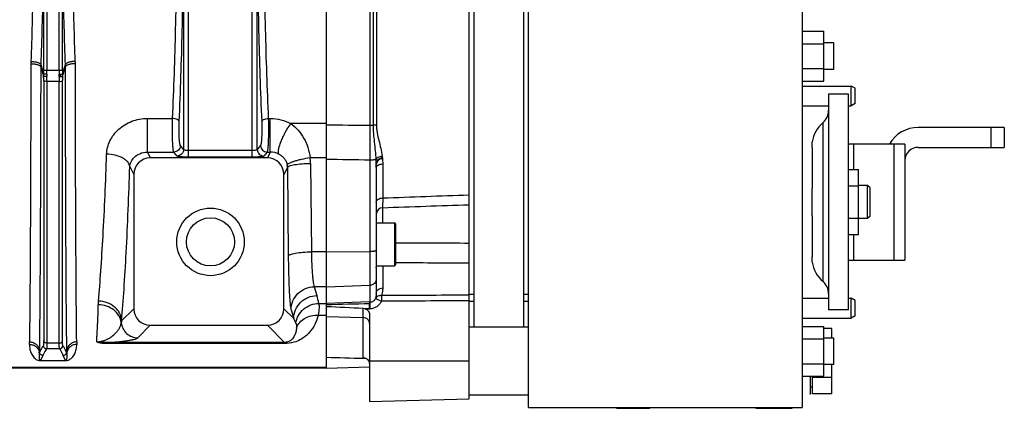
# Model space of a CAD drawing. Extents: x -1709 to 1181, y 8 to 1580.
# Tile 45 of 70: x -831 to -534, y 1280 to 1397. Entities that reach past the tile are written whole.
import ezdxf

# ---------------------------------------------------------------- set-up
doc = ezdxf.new("R2010")
doc.units = 0
doc.header["$LTSCALE"] = 65.395
doc.layers.get('0').update_dxf_attribs({"linetype": 'CONTINUOUS'})

msp = doc.modelspace()

# ---------------------------------------------------------------- linework, layer by layer
at = {"color": 6, "linetype": 'CONTINUOUS'}
for p, q in [((-594.58, 1580.2), (-594.58, 1280.2)), ((-695.13, 1282.87), (-695.13, 1577.53)), ((-693.63, 1555.95), (-693.63, 1304.45)), ((-678.63, 1304.45), (-678.63, 1555.95)), ((-738.13, 1355.63), (-738.13, 1504.78)), ((-677.13, 1280.2), (-677.13, 1428.2)), ((-594.58, 1393.71), (-588.08, 1393.71)), ((-588.08, 1378.7), (-588.08, 1393.71)), ((-594.58, 1389.96), (-588.08, 1389.96)), ((-585.03, 1390.2), (-588.08, 1390.2)), ((-585.03, 1382.2), (-585.03, 1390.2)), ((-594.58, 1382.45), (-588.08, 1382.45)), ((-585.03, 1382.2), (-588.08, 1382.2)), ((-594.58, 1378.7), (-588.08, 1378.7)), ((-594.58, 1377.2), (-579.78, 1377.2)), ((-578.58, 1376.51), (-579.78, 1377.2)), ((-579.78, 1371.2), (-579.78, 1377.2)), ((-578.58, 1371.9), (-578.58, 1376.51)), ((-580.61, 1374.7), (-586.61, 1374.7)), ((-586.61, 1374.7), (-586.61, 1309.7)), ((-580.61, 1309.7), (-580.61, 1374.7)), ((-594.58, 1371.2), (-586.61, 1371.2)), ((-580.61, 1371.2), (-579.78, 1371.2)), ((-578.58, 1371.9), (-579.78, 1371.2)), ((-533.61, 1364.7), (-559.61, 1364.7)), ((-533.61, 1364.7), (-533.61, 1358.7)), ((-563.61, 1359.7), (-580.61, 1359.7)), ((-563.61, 1359.7), (-563.61, 1324.7)), ((-559.61, 1358.7), (-533.61, 1358.7)), ((-755.95, 1355.52), (-791.31, 1355.52)), ((-723.13, 1352.58), (-723.13, 1314.65)), ((-580.61, 1352.02), (-577.61, 1352.02)), ((-577.61, 1332.39), (-577.61, 1352.02)), ((-796.29, 1350.52), (-796.29, 1310.04)), ((-750.97, 1310.04), (-750.97, 1350.52)), ((-580.61, 1347.11), (-577.61, 1347.11)), ((-574.88, 1347.2), (-577.61, 1347.2)), ((-574.13, 1346.45), (-574.88, 1347.2)), ((-574.88, 1337.2), (-574.88, 1347.2)), ((-574.13, 1337.95), (-574.13, 1346.45)), ((-580.61, 1337.3), (-577.61, 1337.3)), ((-574.88, 1337.2), (-577.61, 1337.2)), ((-574.13, 1337.95), (-574.88, 1337.2)), ((-723.13, 1335.94), (-717.63, 1335.94)), ((-717.33, 1335.64), (-717.33, 1323.24)), ((-580.61, 1332.39), (-577.61, 1332.39)), ((-723.13, 1322.94), (-717.63, 1322.94)), ((-580.61, 1324.7), (-563.61, 1324.7)), ((-594.58, 1313.2), (-586.61, 1313.2)), ((-580.61, 1313.2), (-579.78, 1313.2)), ((-578.58, 1312.51), (-579.78, 1313.2)), ((-579.78, 1307.2), (-579.78, 1313.2)), ((-738.13, 1311.62), (-738.13, 1311.36)), ((-738.13, 1292.02), (-738.13, 1310.72)), ((-578.58, 1307.9), (-578.58, 1312.51)), ((-725.13, 1308.08), (-725.13, 1282.09)), ((-580.61, 1309.7), (-586.61, 1309.7)), ((-578.58, 1307.9), (-579.78, 1307.2)), ((-791.3, 1305.05), (-755.97, 1305.05)), ((-677.13, 1304.45), (-695.13, 1304.45)), ((-594.58, 1307.2), (-579.78, 1307.2)), ((-594.58, 1304.71), (-588.08, 1304.71)), ((-588.08, 1289.7), (-588.08, 1304.71)), ((-585.68, 1304.02), (-588.08, 1304.02)), ((-585.68, 1301.2), (-585.68, 1304.02)), ((-594.58, 1300.96), (-588.08, 1300.96)), ((-585.03, 1301.2), (-588.08, 1301.2)), ((-585.03, 1293.2), (-585.03, 1301.2)), ((-594.58, 1293.45), (-588.08, 1293.45)), ((-585.03, 1293.2), (-588.08, 1293.2)), ((-585.68, 1284.39), (-585.68, 1293.2)), ((-738.13, 1292.12), (-957.2, 1292.12)), ((-725.13, 1292.36), (-738.13, 1292.02)), ((-594.58, 1289.7), (-588.08, 1289.7)), ((-585.68, 1289.3), (-591.48, 1289.3)), ((-677.13, 1283.95), (-695.13, 1283.95)), ((-591.48, 1286.4), (-592.08, 1286.4)), ((-585.68, 1284.39), (-591.48, 1284.39)), ((-725.13, 1282.09), (-695.13, 1282.87)), ((-677.13, 1280.2), (-594.58, 1280.2))]:
    msp.add_line(p, q, dxfattribs=at)
at = {"color": 9, "linetype": 'CONTINUOUS'}
for p, q in [((-779.76, 1355.75), (-779.76, 1504.66)), ((-760.51, 1355.75), (-760.51, 1504.66)), ((-725.08, 1495.15), (-725.08, 1365.26)), ((-724.08, 1495.01), (-724.08, 1365.4)), ((-723.06, 1494.87), (-723.06, 1365.54)), ((-823.48, 1478.54), (-823.48, 1381.86)), ((-822.48, 1478.54), (-822.48, 1381.86)), ((-818.78, 1381.86), (-818.78, 1478.54)), ((-817.79, 1381.86), (-817.79, 1478.54)), ((-781.25, 1422.82), (-781.25, 1358.08)), ((-759.01, 1358.08), (-759.01, 1422.82)), ((-824.36, 1383.02), (-823.48, 1380.2)), ((-824.35, 1383.65), (-823.48, 1380.87)), ((-817.79, 1381.86), (-823.48, 1381.86)), ((-817.78, 1380.87), (-816.91, 1383.65)), ((-817.78, 1380.2), (-816.9, 1383.02)), ((-823.47, 1378.87), (-823.47, 1300.4)), ((-818.79, 1378.58), (-822.48, 1378.58)), ((-822.48, 1378.58), (-822.48, 1299.65)), ((-818.79, 1299.65), (-818.79, 1378.58)), ((-817.79, 1300.4), (-817.79, 1378.87)), ((-792.18, 1367.41), (-784.57, 1367.41)), ((-792.18, 1357.26), (-792.18, 1367.41)), ((-755.69, 1367.41), (-755.08, 1367.41)), ((-755.08, 1357.26), (-755.08, 1367.41)), ((-738.13, 1365.87), (-748.88, 1365.87)), ((-588.39, 1366.1), (-588.39, 1318.31)), ((-537.61, 1358.7), (-537.61, 1364.7)), ((-781.25, 1358.08), (-782.23, 1359.25)), ((-758.03, 1359.25), (-759.01, 1358.08)), ((-579.14, 1359.7), (-579.14, 1352.02)), ((-566.83, 1324.7), (-566.83, 1359.7)), ((-792.18, 1357.26), (-784.22, 1357.26)), ((-792.18, 1357.26), (-791.31, 1355.52)), ((-783.24, 1356.09), (-784.22, 1357.26)), ((-760.51, 1357.74), (-779.76, 1357.74)), ((-760.51, 1355.75), (-779.76, 1355.75)), ((-756.04, 1357.26), (-757.02, 1356.09)), ((-756.04, 1357.26), (-755.08, 1357.26)), ((-755.08, 1357.26), (-755.95, 1355.52)), ((-743.08, 1355.63), (-738.13, 1355.63)), ((-725.06, 1354.84), (-725.06, 1311.94)), ((-797.48, 1352.9), (-796.29, 1350.52)), ((-749.92, 1352.64), (-750.97, 1350.52)), ((-749.92, 1352.64), (-749.67, 1325.97)), ((-742.92, 1353.86), (-742.68, 1327.18)), ((-721.17, 1353.69), (-721.17, 1343.44)), ((-721.2, 1340.5), (-721.2, 1335.94)), ((-717.63, 1335.94), (-717.63, 1322.94)), ((-579.14, 1332.39), (-579.14, 1324.7)), ((-738.13, 1327.18), (-742.68, 1327.18)), ((-738.13, 1327.18), (-725.06, 1327.26)), ((-721.17, 1322.94), (-721.17, 1316.31)), ((-738.13, 1316.64), (-741.83, 1316.64)), ((-741.83, 1316.64), (-741.04, 1313.99)), ((-738.13, 1316.64), (-725.06, 1317.09)), ((-740.45, 1311.62), (-738.13, 1311.62)), ((-738.13, 1311.72), (-725.13, 1312.22)), ((-799.95, 1306.37), (-796.29, 1310.04)), ((-748.03, 1307.1), (-750.97, 1310.04)), ((-748.82, 1309.74), (-748.03, 1307.1)), ((-740.61, 1308.12), (-738.13, 1308.12)), ((-738.13, 1307.7), (-727.06, 1307.36)), ((-727.06, 1295.19), (-727.06, 1310.17)), ((-795.07, 1301.27), (-791.3, 1305.05)), ((-750.79, 1299.87), (-755.97, 1305.05)), ((-818.79, 1299.65), (-822.48, 1299.65)), ((-750.79, 1299.87), (-804.05, 1299.87)), ((-804.05, 1299.87), (-804.05, 1299.51)), ((-750.79, 1299.51), (-804.05, 1299.51)), ((-750.79, 1299.87), (-750.79, 1299.51)), ((-823.72, 1295.97), (-824.4, 1294.42)), ((-818.67, 1297.98), (-822.59, 1297.98)), ((-816.86, 1294.42), (-817.54, 1295.97)), ((-817.36, 1294.42), (-817.34, 1294.38)), ((-695.13, 1294.2), (-725.13, 1294.2)), ((-738.13, 1292.29), (-957.2, 1292.29))]:
    msp.add_line(p, q, dxfattribs=at)
at = {"color": 2, "linetype": 'CONTINUOUS'}
for p, q in [((-591.61, 1358.69), (-591.61, 1346.34)), ((-738.13, 1311.62), (-738.13, 1355.63)), ((-591.61, 1338.07), (-591.61, 1325.71)), ((-693.63, 1314.3), (-695.13, 1314.3)), ((-677.13, 1314.3), (-678.63, 1314.3)), ((-738.13, 1310.72), (-738.13, 1311.36)), ((-727.06, 1310.22), (-725.13, 1310.14)), ((-727.06, 1310.22), (-725.13, 1310.14)), ((-725.13, 1312.22), (-725.13, 1312.02)), ((-725.13, 1312.22), (-725.13, 1312.13)), ((-725.13, 1312.13), (-725.13, 1311.91)), ((-725.06, 1311.94), (-725.13, 1311.94)), ((-725.13, 1311.91), (-725.13, 1311.79)), ((-725.13, 1310.09), (-725.13, 1311.79)), ((-695.13, 1312.3), (-693.63, 1312.3)), ((-678.63, 1312.3), (-677.13, 1312.3)), ((-726.22, 1309.94), (-725.04, 1309.97)), ((-824.78, 1297.08), (-824.79, 1296.83)), ((-824.71, 1296.88), (-824.79, 1296.71)), ((-824.79, 1296.83), (-824.79, 1296.71)), ((-824.78, 1297.45), (-824.71, 1296.88)), ((-816.55, 1296.88), (-816.49, 1297.45)), ((-816.47, 1296.71), (-816.55, 1296.88)), ((-816.48, 1296.95), (-816.48, 1297.08)), ((-824.4, 1294.42), (-816.86, 1294.42)), ((-824.4, 1294.38), (-824.4, 1294.42)), ((-824.4, 1294.38), (-816.86, 1294.38)), ((-816.86, 1294.38), (-816.86, 1294.42)), ((-727.06, 1295.09), (-726.32, 1295.07)), ((-727.06, 1295.09), (-726.32, 1295.07)), ((-592.08, 1284.2), (-592.08, 1289.7)), ((-591.48, 1284.39), (-591.48, 1289.7)), ((-650.58, 1280), (-640.58, 1280)), ((-649.08, 1280.1), (-646.4, 1280.1)), ((-608.58, 1280), (-597.58, 1280))]:
    msp.add_line(p, q, dxfattribs=at)
at = {"color": 6, "linetype": 'CONTINUOUS'}
for radius in [10.2, 7.25]:
    msp.add_circle((-773.13, 1330.2), radius, dxfattribs=at)
at = {"color": 2, "linetype": 'CONTINUOUS'}
for centre, radius, start, end in [((-807.5, 1383.89), 19.85, 177.8479, 179.9004), ((-806.36, 1382.98), 18, 177.8773, 179.8859), ((-848.94, 1380.44), 30.17, 359.2598, 0.6087), ((-814.33, 1382.93), 4.95, 206.0633, 215.3295), ((-843.04, 1380.55), 25.26, 359.2165, 0.7384), ((-761.12, 1352.57), 37.99, 0.0129, 3.8026), ((-715.93, 1311.57), 9.14, 178.8579, 179.4829), ((-707.79, 1311.49), 17.29, 179.4748, 180.2975), ((-688.92, 1311.56), 36.15, 180.2539, 181.0065), ((-669.28, 1311.86), 55.8, 180.9514, 181.1357), ((-657.39, 1312.1), 67.69, 181.1395, 181.6282), ((-649.05, 1312.32), 76.03, 181.6155, 181.7654), ((-957.7, 1299.29), 132.94, 359.0461, 359.2083), ((-683.56, 1299.29), 132.94, 180.7917, 180.9539), ((-694.17, 1299.11), 122.33, 181.0101, 181.1244)]:
    msp.add_arc(centre, radius, start, end, dxfattribs=at)
at = {"color": 9, "linetype": 'CONTINUOUS'}
for centre, radius, start, end in [((-833.76, 1383.89), 19.85, 0.0996, 2.1521), ((-908.59, 1381.86), 85.12, 359.3345, 0.001), ((-927.56, 1381.86), 105.08, 359.4011, 0.0009), ((-713.7, 1381.86), 105.08, 179.9991, 180.5989), ((-732.67, 1381.86), 85.12, 179.999, 180.6655), ((-834.9, 1382.98), 18, 0.1141, 2.1227), ((-798.22, 1380.55), 25.26, 179.2616, 180.7835), ((-915.98, 1378.85), 92.51, 0.013, 0.8354), ((-792.32, 1380.44), 30.17, 179.3913, 180.7402), ((-936.55, 1378.56), 114.07, 0.0117, 0.7523), ((-706.97, 1378.57), 111.82, 179.2402, 179.9957), ((-727.1, 1378.87), 90.69, 179.1563, 179.9953), ((-755.04, 1351.58), 5.68, 63.0754, 90.4177), ((-754.63, 1353.75), 11.71, 0.5377, 9.2354), ((-728.15, 1364.2), 10.86, 305.337, 309.0815), ((-754.68, 1352.57), 4.76, 0.8441, 9.667), ((-721.13, 1338.5), 2, 91.9801, 179.9818), ((-766.54, 1306.4), 26.6, 11.3165, 16.5731), ((-793.39, 1311.13), 13.61, 174.8284, 179.6698), ((-791.54, 1304.8), 8.56, 169.4124, 173.2458), ((-772.55, 1294.71), 27.47, 23.5662, 26.7919), ((-952.13, 1301.76), 124.38, 358.8568, 359.1921), ((-822.58, 1298.98), 1, 185.0794, 269.8103), ((-818.68, 1298.98), 1, 270.1897, 354.9206), ((-692.05, 1301.71), 121.46, 180.8039, 181.1472), ((-827.49, 1296.43), 2.71, 5.9884, 10.9107), ((-813.78, 1296.43), 2.71, 169.0893, 174.0116), ((-816.86, 1296.86), 2.48, 269.9983, 271.5999)]:
    msp.add_arc(centre, radius, start, end, dxfattribs=at)
at = {"color": 6, "linetype": 'CONTINUOUS'}
for centre, radius, start, end in [((-591.61, 1369.93), 5, 310.0052, 359.7138), ((-582.61, 1359.2), 9, 130.0052, 172.8191), ((-559.61, 1354.7), 10, 90, 149.9984), ((-559.61, 1354.7), 4, 90, 180), ((-717.63, 1335.64), 0.3, 0, 90), ((-717.63, 1323.24), 0.3, 270, 360), ((-582.61, 1325.2), 9, 187.1809, 229.9948), ((-591.61, 1314.48), 5, 0.2862, 49.9948)]:
    msp.add_arc(centre, radius, start, end, dxfattribs=at)
for centre, major_axis, ratio, start_param, end_param in [((-791.28, 1350.49), (2.25, -4.51), 0.993174, 2.681774, 4.2471), ((-755.98, 1350.49), (-2.25, -4.51), 0.993174, 2.036086, 3.601411), ((-791.28, 1310.05), (3.55, 3.55), 0.997265, 2.357564, 3.925621), ((-755.98, 1310.05), (-3.55, 3.55), 0.997265, 2.357564, 3.925621)]:
    msp.add_ellipse(centre, major_axis=major_axis, ratio=ratio, start_param=start_param, end_param=end_param, dxfattribs=at)
at = {"color": 9, "linetype": 'CONTINUOUS'}
for points, knots in [([(-824.35, 1476.76), (-824.07, 1469.11), (-823.65, 1453.6), (-823.45, 1430.2), (-823.65, 1406.81), (-824.07, 1391.29), (-824.35, 1383.65)], [0, 0, 0, 0, 0.246422, 0.5, 0.753577, 1, 1, 1, 1]), ([(-816.91, 1383.65), (-817.19, 1391.29), (-817.61, 1406.81), (-817.81, 1430.2), (-817.61, 1453.6), (-817.19, 1469.11), (-816.91, 1476.76)], [0, 0, 0, 0, 0.246422, 0.5, 0.753577, 1, 1, 1, 1]), ([(-827.33, 1475.77), (-827.05, 1468.28), (-826.64, 1453.1), (-826.43, 1430.2), (-826.64, 1407.31), (-827.05, 1392.12), (-827.33, 1384.64)], [0, 0, 0, 0, 0.246423, 0.5, 0.753577, 1, 1, 1, 1]), ([(-813.93, 1384.64), (-814.21, 1392.12), (-814.62, 1407.31), (-814.83, 1430.2), (-814.62, 1453.1), (-814.21, 1468.28), (-813.93, 1475.77)], [0, 0, 0, 0, 0.246423, 0.5, 0.753577, 1, 1, 1, 1]), ([(-784.57, 1367.41), (-784.16, 1376.4), (-783.54, 1394.9), (-783.29, 1413.41), (-783.24, 1422.92)], [0, 0, 0, 0, 0.485864, 1, 1, 1, 1]), ([(-782.58, 1366.5), (-782.17, 1375.62), (-781.55, 1394.39), (-781.3, 1413.16), (-781.25, 1422.82)], [0, 0, 0, 0, 0.485864, 1, 1, 1, 1]), ([(-759.01, 1422.82), (-758.97, 1413.16), (-758.71, 1394.39), (-758.09, 1375.62), (-757.69, 1366.5)], [0, 0, 0, 0, 0.51413, 1, 1, 1, 1]), ([(-757.02, 1422.92), (-756.97, 1413.41), (-756.72, 1394.9), (-756.1, 1376.4), (-755.69, 1367.41)], [0, 0, 0, 0, 0.514129, 1, 1, 1, 1]), ([(-813.93, 1384.64), (-814.29, 1384.63), (-814.97, 1384.57), (-815.77, 1384.39), (-816.3, 1384.19), (-816.65, 1384), (-816.87, 1383.8), (-816.91, 1383.65)], [0, 0, 0, 0, 0.333388, 0.628777, 0.751956, 0.855018, 1, 1, 1, 1]), ([(-827.35, 1383.93), (-827.36, 1374.74), (-827.4, 1357.57), (-827.49, 1334.04), (-827.6, 1315.25), (-827.7, 1304.45), (-827.76, 1300.01)], [0, 0, 0, 0, 0.328585, 0.613695, 0.841246, 1, 1, 1, 1]), ([(-824.36, 1383.02), (-824.38, 1373.65), (-824.42, 1356.14), (-824.51, 1332.15), (-824.62, 1313), (-824.71, 1301.98), (-824.78, 1297.45)], [0, 0, 0, 0, 0.328601, 0.613718, 0.841265, 1, 1, 1, 1]), ([(-813.91, 1383.93), (-814.27, 1383.93), (-814.95, 1383.89), (-815.75, 1383.73), (-816.29, 1383.54), (-816.64, 1383.36), (-816.86, 1383.17), (-816.9, 1383.02)], [0, 0, 0, 0, 0.334423, 0.629692, 0.752516, 0.855165, 1, 1, 1, 1]), ([(-816.49, 1297.45), (-816.55, 1301.98), (-816.65, 1313), (-816.76, 1332.15), (-816.84, 1356.14), (-816.88, 1373.65), (-816.9, 1383.02)], [0, 0, 0, 0, 0.158735, 0.386281, 0.671398, 1, 1, 1, 1]), ([(-813.5, 1300.01), (-813.56, 1304.45), (-813.66, 1315.25), (-813.77, 1334.04), (-813.86, 1357.57), (-813.9, 1374.74), (-813.91, 1383.93)], [0, 0, 0, 0, 0.158753, 0.386304, 0.671414, 1, 1, 1, 1]), ([(-822.49, 1380.76), (-822.61, 1380.76), (-822.83, 1380.77), (-823.09, 1380.79), (-823.27, 1380.81), (-823.37, 1380.83), (-823.44, 1380.85), (-823.47, 1380.86), (-823.48, 1380.87)], [0, 0, 0, 0, 0.35638, 0.666166, 0.790635, 0.889293, 0.959343, 1, 1, 1, 1]), ([(-822.49, 1380.05), (-822.61, 1380.05), (-822.83, 1380.06), (-823.13, 1380.08), (-823.33, 1380.12), (-823.44, 1380.16), (-823.47, 1380.19), (-823.48, 1380.2)], [0, 0, 0, 0, 0.352467, 0.659077, 0.881511, 0.953605, 1, 1, 1, 1]), ([(-822.48, 1378.58), (-822.7, 1378.58), (-823.01, 1378.61), (-823.35, 1378.73), (-823.46, 1378.83), (-823.47, 1378.87)], [0, 0, 0, 0, 0.631018, 0.856212, 1, 1, 1, 1]), ([(-818.79, 1378.58), (-818.56, 1378.58), (-818.25, 1378.61), (-817.92, 1378.73), (-817.81, 1378.83), (-817.79, 1378.87)], [0, 0, 0, 0, 0.631018, 0.856212, 1, 1, 1, 1]), ([(-804.47, 1356.63), (-804.44, 1357.32), (-804.25, 1358.71), (-803.52, 1360.7), (-802.39, 1362.56), (-800.34, 1364.79), (-796.93, 1366.84), (-793.77, 1367.41), (-792.18, 1367.41)], [0, 0, 0, 0, 0.114536, 0.231717, 0.35231, 0.476599, 0.734089, 1, 1, 1, 1]), ([(-784.22, 1357.26), (-784.25, 1357.31), (-784.29, 1357.43), (-784.34, 1357.67), (-784.38, 1358.01), (-784.43, 1358.43), (-784.47, 1358.94), (-784.52, 1359.77), (-784.57, 1360.95), (-784.61, 1362.49), (-784.62, 1364.14), (-784.61, 1365.79), (-784.58, 1366.88), (-784.57, 1367.41)], [0, 0, 0, 0, 0.014617, 0.03864, 0.071956, 0.114164, 0.16469, 0.222824, 0.358473, 0.513284, 0.678241, 0.843703, 1, 1, 1, 1]), ([(-782.58, 1366.5), (-782.6, 1366.63), (-782.73, 1366.82), (-782.97, 1367), (-783.32, 1367.19), (-783.86, 1367.35), (-784.32, 1367.4), (-784.57, 1367.41)], [0, 0, 0, 0, 0.166899, 0.273287, 0.395902, 0.681884, 1, 1, 1, 1]), ([(-757.69, 1366.5), (-757.67, 1366.63), (-757.54, 1366.82), (-757.29, 1367), (-756.94, 1367.19), (-756.4, 1367.35), (-755.94, 1367.4), (-755.69, 1367.41)], [0, 0, 0, 0, 0.166899, 0.273287, 0.395902, 0.681884, 1, 1, 1, 1]), ([(-755.69, 1367.41), (-755.68, 1366.88), (-755.65, 1365.79), (-755.64, 1364.14), (-755.66, 1362.49), (-755.69, 1360.95), (-755.74, 1359.77), (-755.8, 1358.94), (-755.84, 1358.43), (-755.88, 1358.01), (-755.93, 1357.67), (-755.98, 1357.43), (-756.01, 1357.31), (-756.04, 1357.26)], [0, 0, 0, 0, 0.156292, 0.321752, 0.48671, 0.641521, 0.777172, 0.835306, 0.885833, 0.928041, 0.961358, 0.985382, 1, 1, 1, 1]), ([(-755.08, 1367.41), (-754, 1367.41), (-751.85, 1367.15), (-749.82, 1366.37), (-748.88, 1365.87)], [0, 0, 0, 0, 0.503797, 1, 1, 1, 1]), ([(-782.23, 1359.25), (-782.26, 1359.28), (-782.29, 1359.37), (-782.34, 1359.54), (-782.39, 1359.78), (-782.43, 1360.09), (-782.47, 1360.45), (-782.53, 1361.04), (-782.58, 1361.88), (-782.61, 1362.99), (-782.63, 1364.16), (-782.62, 1365.34), (-782.59, 1366.12), (-782.58, 1366.5)], [0, 0, 0, 0, 0.015398, 0.039815, 0.073325, 0.115602, 0.166114, 0.224176, 0.359587, 0.51411, 0.678778, 0.843962, 1, 1, 1, 1]), ([(-757.69, 1366.5), (-757.67, 1366.12), (-757.65, 1365.34), (-757.64, 1364.16), (-757.65, 1362.99), (-757.69, 1361.88), (-757.74, 1361.04), (-757.79, 1360.45), (-757.83, 1360.09), (-757.87, 1359.78), (-757.92, 1359.54), (-757.97, 1359.37), (-758.01, 1359.28), (-758.03, 1359.25)], [0, 0, 0, 0, 0.156033, 0.321215, 0.485883, 0.640408, 0.775819, 0.833882, 0.884395, 0.926672, 0.960183, 0.984601, 1, 1, 1, 1]), ([(-752.47, 1356.65), (-752.52, 1356.72), (-752.59, 1356.89), (-752.64, 1357.2), (-752.63, 1357.58), (-752.56, 1358.22), (-752.33, 1359.16), (-751.89, 1360.4), (-751.3, 1361.76), (-750.34, 1363.64), (-749.5, 1365), (-748.88, 1365.87)], [0, 0, 0, 0, 0.024484, 0.054883, 0.092115, 0.136396, 0.245093, 0.377106, 0.526295, 0.685255, 1, 1, 1, 1]), ([(-748.88, 1365.87), (-748.06, 1365.29), (-746.57, 1363.93), (-744.85, 1361.45), (-743.65, 1358.64), (-743.21, 1356.64), (-743.08, 1355.63)], [0, 0, 0, 0, 0.247583, 0.494956, 0.745339, 1, 1, 1, 1]), ([(-724.08, 1365.4), (-724.15, 1365.37), (-724.48, 1365.29), (-724.82, 1365.26), (-725.08, 1365.26)], [0, 0, 0, 0, 0.237306, 1, 1, 1, 1]), ([(-725.08, 1365.26), (-725.08, 1364.43), (-725.07, 1360.95), (-725.06, 1357.48), (-725.06, 1354.84)], [0, 0, 0, 0, 0.238954, 1, 1, 1, 1]), ([(-724.08, 1365.4), (-724, 1365.42), (-723.66, 1365.5), (-723.32, 1365.54), (-723.06, 1365.54)], [0, 0, 0, 0, 0.237245, 1, 1, 1, 1]), ([(-724.08, 1365.4), (-724.08, 1363.7), (-723.74, 1360.25), (-723.33, 1356.83), (-723.21, 1355.09)], [0, 0, 0, 0, 0.493266, 1, 1, 1, 1]), ([(-723.06, 1365.54), (-723.06, 1365.13), (-723.02, 1364.31), (-722.79, 1362.7), (-722.15, 1359.97), (-721.55, 1357.64), (-721.33, 1356.07)], [0, 0, 0, 0, 0.127139, 0.253724, 0.50543, 1, 1, 1, 1]), ([(-782.23, 1359.25), (-782.23, 1359), (-782.34, 1358.47), (-782.79, 1357.82), (-783.44, 1357.37), (-783.97, 1357.27), (-784.22, 1357.26)], [0, 0, 0, 0, 0.249503, 0.499728, 0.750112, 1, 1, 1, 1]), ([(-781.25, 1358.08), (-781.25, 1357.82), (-781.36, 1357.3), (-781.81, 1356.64), (-782.46, 1356.2), (-782.99, 1356.09), (-783.24, 1356.09)], [0, 0, 0, 0, 0.249503, 0.499728, 0.750112, 1, 1, 1, 1]), ([(-779.76, 1357.74), (-779.94, 1357.74), (-780.28, 1357.75), (-780.74, 1357.82), (-781.04, 1357.91), (-781.2, 1358), (-781.24, 1358.05), (-781.25, 1358.08)], [0, 0, 0, 0, 0.350832, 0.654085, 0.873973, 0.947717, 1, 1, 1, 1]), ([(-759.01, 1358.08), (-759.02, 1358.05), (-759.07, 1358), (-759.22, 1357.91), (-759.53, 1357.82), (-759.98, 1357.75), (-760.32, 1357.74), (-760.51, 1357.74)], [0, 0, 0, 0, 0.052275, 0.126014, 0.345894, 0.649143, 1, 1, 1, 1]), ([(-759.01, 1358.08), (-759.01, 1357.82), (-758.9, 1357.3), (-758.46, 1356.64), (-757.8, 1356.2), (-757.28, 1356.09), (-757.02, 1356.09)], [0, 0, 0, 0, 0.249503, 0.499728, 0.750112, 1, 1, 1, 1]), ([(-758.03, 1359.25), (-758.03, 1359), (-757.92, 1358.47), (-757.48, 1357.82), (-756.82, 1357.37), (-756.3, 1357.27), (-756.04, 1357.26)], [0, 0, 0, 0, 0.249503, 0.499728, 0.750112, 1, 1, 1, 1]), ([(-806.94, 1312.35), (-806.67, 1315.36), (-806.16, 1321.87), (-805.25, 1336.63), (-804.75, 1348.38), (-804.47, 1356.63)], [0, 0, 0, 0, 0.204524, 0.441488, 1, 1, 1, 1]), ([(-797.48, 1352.9), (-797.5, 1353.15), (-797.64, 1353.65), (-798.09, 1354.34), (-798.77, 1354.97), (-799.65, 1355.53), (-800.7, 1355.98), (-802.3, 1356.46), (-803.59, 1356.61), (-804.47, 1356.63)], [0, 0, 0, 0, 0.086154, 0.181233, 0.289083, 0.410831, 0.54557, 0.690993, 1, 1, 1, 1]), ([(-797.48, 1352.9), (-797.44, 1353.39), (-797.16, 1354.42), (-796.14, 1355.83), (-794.43, 1356.97), (-792.96, 1357.27), (-792.18, 1357.26)], [0, 0, 0, 0, 0.195615, 0.418798, 0.685267, 1, 1, 1, 1]), ([(-779.76, 1355.75), (-780.18, 1355.75), (-780.8, 1355.76), (-781.59, 1355.8), (-782.1, 1355.84), (-782.53, 1355.89), (-782.86, 1355.95), (-783.08, 1356), (-783.19, 1356.05), (-783.23, 1356.07), (-783.24, 1356.09)], [0, 0, 0, 0, 0.360772, 0.525628, 0.672533, 0.796631, 0.893984, 0.961867, 0.984487, 1, 1, 1, 1]), ([(-757.02, 1356.09), (-757.03, 1356.07), (-757.07, 1356.05), (-757.18, 1356), (-757.4, 1355.95), (-757.73, 1355.89), (-758.16, 1355.84), (-758.67, 1355.8), (-759.46, 1355.76), (-760.08, 1355.75), (-760.51, 1355.75)], [0, 0, 0, 0, 0.015512, 0.038127, 0.106004, 0.203352, 0.327446, 0.474348, 0.639203, 1, 1, 1, 1]), ([(-752.47, 1356.65), (-752.16, 1356.49), (-751.58, 1356.12), (-750.84, 1355.38), (-750.26, 1354.46), (-750.05, 1353.75), (-749.98, 1353.37)], [0, 0, 0, 0, 0.242708, 0.482865, 0.732062, 1, 1, 1, 1]), ([(-749.98, 1353.37), (-749.97, 1353.42), (-749.92, 1353.51), (-749.73, 1353.71), (-749.32, 1353.96), (-748.67, 1354.26), (-747.81, 1354.56), (-746.79, 1354.86), (-745.2, 1355.25), (-743.94, 1355.49), (-743.08, 1355.63)], [0, 0, 0, 0, 0.018676, 0.043056, 0.11246, 0.210261, 0.33424, 0.480511, 0.644115, 1, 1, 1, 1]), ([(-723.21, 1355.09), (-723.25, 1355.07), (-723.34, 1355.03), (-723.57, 1354.96), (-723.95, 1354.9), (-724.47, 1354.85), (-724.86, 1354.84), (-725.06, 1354.84)], [0, 0, 0, 0, 0.065499, 0.152198, 0.38338, 0.674827, 1, 1, 1, 1]), ([(-721.86, 1355.34), (-721.88, 1355.34), (-721.94, 1355.32), (-722.08, 1355.26), (-722.33, 1355.14), (-722.72, 1354.96), (-723.02, 1354.82), (-723.19, 1354.74)], [0, 0, 0, 0, 0.045546, 0.113727, 0.31977, 0.617169, 1, 1, 1, 1]), ([(-799.95, 1306.37), (-799.68, 1309.54), (-799.17, 1316.38), (-798.26, 1331.88), (-797.76, 1344.23), (-797.48, 1352.9)], [0, 0, 0, 0, 0.2045, 0.441461, 1, 1, 1, 1]), ([(-749.92, 1352.64), (-749.89, 1352.74), (-749.75, 1352.87), (-749.52, 1353), (-749.15, 1353.15), (-748.56, 1353.32), (-747.3, 1353.58), (-745.4, 1353.78), (-743.79, 1353.85), (-742.92, 1353.86)], [0, 0, 0, 0, 0.041636, 0.072126, 0.10977, 0.206413, 0.329721, 0.64019, 1, 1, 1, 1]), ([(-723.13, 1342.17), (-723.13, 1342.26), (-723.1, 1342.43), (-722.94, 1342.76), (-722.55, 1343.11), (-721.91, 1343.37), (-721.42, 1343.44), (-721.17, 1343.44)], [0, 0, 0, 0, 0.096791, 0.198681, 0.429398, 0.701478, 1, 1, 1, 1]), ([(-721.17, 1343.44), (-721.17, 1343.04), (-721.18, 1342.34), (-721.19, 1341.44), (-721.2, 1340.86), (-721.2, 1340.58), (-721.2, 1340.5)], [0, 0, 0, 0, 0.406654, 0.717423, 0.918246, 1, 1, 1, 1]), ([(-749.67, 1325.97), (-749.64, 1326.06), (-749.5, 1326.19), (-749.27, 1326.32), (-748.91, 1326.48), (-748.31, 1326.65), (-747.06, 1326.9), (-745.16, 1327.11), (-743.54, 1327.17), (-742.68, 1327.18)], [0, 0, 0, 0, 0.041636, 0.072126, 0.10977, 0.206413, 0.329721, 0.64019, 1, 1, 1, 1]), ([(-749.67, 1325.97), (-749.65, 1324.05), (-749.6, 1321.26), (-749.49, 1317.7), (-749.39, 1315.4), (-749.27, 1313.43), (-749.14, 1311.83), (-749.02, 1310.75), (-748.91, 1310.1), (-748.85, 1309.85), (-748.82, 1309.74)], [0, 0, 0, 0, 0.354552, 0.514005, 0.656549, 0.778903, 0.878279, 0.952466, 0.97962, 1, 1, 1, 1]), ([(-742.68, 1327.18), (-742.66, 1325.93), (-742.61, 1324.12), (-742.5, 1321.81), (-742.4, 1320.31), (-742.28, 1319.03), (-742.15, 1317.99), (-742.03, 1317.29), (-741.92, 1316.87), (-741.86, 1316.71), (-741.83, 1316.64)], [0, 0, 0, 0, 0.353727, 0.512822, 0.655085, 0.777295, 0.876745, 0.951361, 0.978949, 1, 1, 1, 1]), ([(-723.13, 1327.61), (-723.13, 1327.58), (-723.18, 1327.52), (-723.29, 1327.47), (-723.47, 1327.41), (-723.71, 1327.36), (-724, 1327.32), (-724.45, 1327.28), (-724.81, 1327.26), (-725.06, 1327.26)], [0, 0, 0, 0, 0.037751, 0.100635, 0.19361, 0.315315, 0.462147, 0.629192, 1, 1, 1, 1]), ([(-723.13, 1322.37), (-723.13, 1322.42), (-723.12, 1322.61), (-723.06, 1322.81), (-722.99, 1322.94)], [0, 0, 0, 0, 0.2472, 1, 1, 1, 1]), ([(-748.82, 1309.74), (-748.81, 1310.64), (-748.43, 1312.45), (-746.87, 1314.73), (-744.56, 1316.26), (-742.73, 1316.63), (-741.83, 1316.64)], [0, 0, 0, 0, 0.248098, 0.497744, 0.748707, 1, 1, 1, 1]), ([(-723.13, 1319.06), (-723.13, 1318.8), (-723.23, 1318.3), (-723.66, 1317.65), (-724.3, 1317.21), (-724.81, 1317.1), (-725.06, 1317.09)], [0, 0, 0, 0, 0.248267, 0.497536, 0.748238, 1, 1, 1, 1]), ([(-723.13, 1314.65), (-723.13, 1314.87), (-723.02, 1315.32), (-722.57, 1315.86), (-721.92, 1316.22), (-721.42, 1316.31), (-721.17, 1316.31)], [0, 0, 0, 0, 0.22843, 0.46994, 0.728969, 1, 1, 1, 1]), ([(-721.17, 1316.31), (-721.17, 1316.12), (-721.2, 1315.33), (-721.35, 1314.55), (-721.54, 1314)], [0, 0, 0, 0, 0.251559, 1, 1, 1, 1]), ([(-748.03, 1307.1), (-748.02, 1307.99), (-747.64, 1309.8), (-746.08, 1312.08), (-743.77, 1313.61), (-741.95, 1313.98), (-741.04, 1313.99)], [0, 0, 0, 0, 0.248098, 0.497744, 0.748707, 1, 1, 1, 1]), ([(-723.13, 1314.65), (-723.13, 1314.52), (-723.15, 1314.01), (-723.22, 1313.5), (-723.32, 1313.13)], [0, 0, 0, 0, 0.251855, 1, 1, 1, 1]), ([(-804.05, 1299.51), (-804.37, 1299.51), (-804.84, 1299.52), (-805.47, 1299.56), (-805.92, 1299.6), (-806.35, 1299.66), (-806.69, 1299.73), (-806.94, 1299.8), (-807.11, 1299.85), (-807.25, 1299.91), (-807.34, 1299.97), (-807.4, 1300.03), (-807.42, 1300.08), (-807.43, 1300.15), (-807.44, 1300.23), (-807.44, 1300.33), (-807.45, 1300.47), (-807.44, 1300.69), (-807.43, 1300.97), (-807.41, 1301.42), (-807.38, 1302), (-807.34, 1302.72), (-807.29, 1303.46), (-807.23, 1304.5), (-807.16, 1305.86), (-807.08, 1307.56), (-807.02, 1309.35), (-807, 1310.58), (-807, 1311.2)], [0, 0, 0, 0, 0.065022, 0.097042, 0.128319, 0.158367, 0.186448, 0.199408, 0.211367, 0.222003, 0.23081, 0.234311, 0.237285, 0.242828, 0.248318, 0.253818, 0.264887, 0.276062, 0.298736, 0.321844, 0.369342, 0.418528, 0.469383, 0.521891, 0.631816, 0.748203, 0.870961, 1, 1, 1, 1]), ([(-800.04, 1305.81), (-800.09, 1306.18), (-800.26, 1306.91), (-800.91, 1308.3), (-802.27, 1309.8), (-804.48, 1310.94), (-806.15, 1311.2), (-807, 1311.2)], [0, 0, 0, 0, 0.116052, 0.23408, 0.478057, 0.734916, 1, 1, 1, 1]), ([(-799.95, 1306.37), (-799.97, 1306.76), (-800.08, 1307.54), (-800.51, 1308.65), (-801.17, 1309.68), (-802.36, 1310.9), (-804.29, 1312), (-806.05, 1312.33), (-806.94, 1312.35)], [0, 0, 0, 0, 0.114929, 0.232081, 0.352483, 0.476618, 0.734248, 1, 1, 1, 1]), ([(-747.37, 1305.7), (-747.25, 1306.5), (-746.71, 1308.09), (-745.12, 1310.03), (-742.94, 1311.31), (-741.28, 1311.62), (-740.45, 1311.62)], [0, 0, 0, 0, 0.248276, 0.497915, 0.748739, 1, 1, 1, 1]), ([(-740.45, 1311.62), (-740.42, 1311.43), (-740.38, 1310.98), (-740.37, 1309.81), (-740.48, 1308.83), (-740.61, 1308.12)], [0, 0, 0, 0, 0.164286, 0.385872, 1, 1, 1, 1]), ([(-723.32, 1313.13), (-723.39, 1312.97), (-723.59, 1312.65), (-724, 1312.26), (-724.5, 1312.01), (-724.88, 1311.95), (-725.06, 1311.94)], [0, 0, 0, 0, 0.249072, 0.498994, 0.749473, 1, 1, 1, 1]), ([(-721.56, 1312.3), (-721.71, 1311.97), (-722.11, 1311.34), (-722.94, 1310.6), (-723.94, 1310.11), (-724.68, 1309.99), (-725.04, 1309.97)], [0, 0, 0, 0, 0.250051, 0.500052, 0.750023, 1, 1, 1, 1]), ([(-740.61, 1308.12), (-740.83, 1307.15), (-741.51, 1305.26), (-742.95, 1303.14), (-744.49, 1301.67), (-746.03, 1300.62), (-748.14, 1299.74), (-749.83, 1299.51), (-750.79, 1299.51)], [0, 0, 0, 0, 0.206477, 0.415083, 0.526687, 0.650413, 0.800238, 1, 1, 1, 1]), ([(-747.18, 1304.28), (-746.95, 1304.87), (-746.25, 1306), (-744.67, 1307.27), (-742.73, 1308.03), (-741.32, 1308.15), (-740.61, 1308.12)], [0, 0, 0, 0, 0.237221, 0.482352, 0.737208, 1, 1, 1, 1]), ([(-725.13, 1305.59), (-725.13, 1305.82), (-725.24, 1306.29), (-725.67, 1306.86), (-726.31, 1307.25), (-726.81, 1307.35), (-727.06, 1307.36)], [0, 0, 0, 0, 0.235881, 0.480128, 0.735931, 1, 1, 1, 1]), ([(-804.05, 1299.87), (-804.37, 1299.86), (-805.02, 1299.86), (-805.75, 1299.9), (-806.24, 1299.94), (-806.45, 1299.97), (-806.61, 1299.99), (-806.71, 1300), (-806.78, 1300.01), (-806.82, 1300.02), (-806.85, 1300.02), (-806.88, 1300.03), (-806.9, 1300.03), (-806.94, 1300.04), (-806.91, 1300.06), (-806.89, 1300.06), (-806.87, 1300.06), (-806.84, 1300.06), (-806.79, 1300.07), (-806.68, 1300.09), (-806.52, 1300.11), (-806.34, 1300.14), (-806.12, 1300.18), (-805.87, 1300.24), (-805.59, 1300.32), (-805.34, 1300.4), (-805.04, 1300.5), (-804.7, 1300.64), (-804.32, 1300.81), (-803.97, 1300.99), (-803.65, 1301.17), (-803.36, 1301.36), (-802.99, 1301.6), (-802.57, 1301.92), (-802.11, 1302.32), (-801.7, 1302.72), (-801.21, 1303.27), (-800.71, 1303.97), (-800.26, 1304.87), (-800.09, 1305.5), (-800.04, 1305.81)], [0, 0, 0, 0, 0.076478, 0.156173, 0.176265, 0.196266, 0.206201, 0.216068, 0.22097, 0.223426, 0.225806, 0.228133, 0.230673, 0.232294, 0.233444, 0.235434, 0.237688, 0.239829, 0.241905, 0.250267, 0.26621, 0.281006, 0.294822, 0.320057, 0.342877, 0.363909, 0.383564, 0.419809, 0.453058, 0.484134, 0.513545, 0.541629, 0.568625, 0.619985, 0.668568, 0.714944, 0.759486, 0.844, 0.923688, 1, 1, 1, 1]), ([(-800.04, 1305.81), (-799.98, 1305.2), (-799.64, 1303.99), (-798.51, 1302.5), (-796.91, 1301.51), (-795.68, 1301.27), (-795.07, 1301.27)], [0, 0, 0, 0, 0.249945, 0.500039, 0.750111, 1, 1, 1, 1]), ([(-747.18, 1304.28), (-747.22, 1303.84), (-747.35, 1302.99), (-747.72, 1301.98), (-748.16, 1301.24), (-748.63, 1300.69), (-749.19, 1300.27), (-749.92, 1299.94), (-750.45, 1299.87), (-750.79, 1299.87)], [0, 0, 0, 0, 0.20697, 0.407306, 0.509599, 0.618924, 0.749216, 0.838991, 1, 1, 1, 1]), ([(-747.37, 1305.7), (-747.3, 1305.52), (-747.18, 1305.04), (-747.16, 1304.56), (-747.18, 1304.28)], [0, 0, 0, 0, 0.407663, 1, 1, 1, 1]), ([(-827.77, 1299.28), (-827.78, 1298.77), (-827.71, 1298.01), (-827.43, 1297.06), (-827.16, 1296.41), (-826.8, 1295.8), (-826.33, 1295.23), (-825.81, 1294.8), (-825.16, 1294.47), (-824.69, 1294.38), (-824.4, 1294.38)], [0, 0, 0, 0, 0.234607, 0.344988, 0.45245, 0.558913, 0.66795, 0.789418, 0.866785, 1, 1, 1, 1]), ([(-827.77, 1299.28), (-827.43, 1299.28), (-826.74, 1299.16), (-825.82, 1298.67), (-825.13, 1297.9), (-824.88, 1297.26), (-824.82, 1296.94)], [0, 0, 0, 0, 0.25517, 0.507665, 0.755829, 1, 1, 1, 1]), ([(-827.76, 1300.01), (-827.4, 1300.01), (-826.66, 1299.88), (-825.71, 1299.33), (-825.03, 1298.49), (-824.81, 1297.8), (-824.78, 1297.45)], [0, 0, 0, 0, 0.256163, 0.508997, 0.756671, 1, 1, 1, 1]), ([(-823.58, 1298.89), (-823.69, 1298.73), (-824.11, 1298.08), (-824.48, 1297.4), (-824.71, 1296.88)], [0, 0, 0, 0, 0.259438, 1, 1, 1, 1]), ([(-823.47, 1300.4), (-823.47, 1300.2), (-823.47, 1299.86), (-823.49, 1299.41), (-823.52, 1299.12), (-823.55, 1298.97), (-823.57, 1298.91), (-823.58, 1298.89)], [0, 0, 0, 0, 0.388203, 0.686497, 0.890578, 0.956842, 1, 1, 1, 1]), ([(-822.48, 1299.65), (-822.6, 1299.65), (-822.84, 1299.69), (-823.15, 1299.84), (-823.38, 1300.09), (-823.46, 1300.3), (-823.47, 1300.4)], [0, 0, 0, 0, 0.269383, 0.528371, 0.771149, 1, 1, 1, 1]), ([(-822.48, 1299.65), (-822.48, 1299.43), (-822.48, 1299.05), (-822.5, 1298.6), (-822.52, 1298.32), (-822.54, 1298.17), (-822.56, 1298.06), (-822.58, 1298), (-822.59, 1297.98)], [0, 0, 0, 0, 0.388798, 0.687438, 0.801492, 0.891531, 0.957505, 1, 1, 1, 1]), ([(-818.79, 1299.65), (-818.67, 1299.65), (-818.43, 1299.69), (-818.11, 1299.84), (-817.88, 1300.09), (-817.8, 1300.3), (-817.79, 1300.4)], [0, 0, 0, 0, 0.269383, 0.528371, 0.771149, 1, 1, 1, 1]), ([(-818.67, 1297.98), (-818.69, 1298), (-818.71, 1298.06), (-818.73, 1298.17), (-818.74, 1298.32), (-818.77, 1298.6), (-818.78, 1299.05), (-818.79, 1299.43), (-818.79, 1299.65)], [0, 0, 0, 0, 0.042494, 0.108467, 0.198503, 0.312556, 0.611198, 1, 1, 1, 1]), ([(-817.68, 1298.89), (-817.69, 1298.91), (-817.71, 1298.97), (-817.74, 1299.12), (-817.77, 1299.41), (-817.79, 1299.86), (-817.79, 1300.2), (-817.79, 1300.4)], [0, 0, 0, 0, 0.043158, 0.10942, 0.313497, 0.611792, 1, 1, 1, 1]), ([(-816.55, 1296.88), (-816.62, 1297.05), (-816.95, 1297.75), (-817.35, 1298.41), (-817.68, 1298.89)], [0, 0, 0, 0, 0.240927, 1, 1, 1, 1]), ([(-816.79, 1294.38), (-816.51, 1294.39), (-816.07, 1294.48), (-815.44, 1294.81), (-814.92, 1295.24), (-814.46, 1295.81), (-813.98, 1296.62), (-813.58, 1297.78), (-813.48, 1298.77), (-813.49, 1299.28)], [0, 0, 0, 0, 0.128714, 0.205571, 0.32743, 0.437184, 0.544446, 0.763582, 1, 1, 1, 1]), ([(-813.5, 1300.01), (-813.87, 1300.01), (-814.6, 1299.88), (-815.55, 1299.33), (-816.24, 1298.49), (-816.45, 1297.8), (-816.49, 1297.45)], [0, 0, 0, 0, 0.256163, 0.508997, 0.756671, 1, 1, 1, 1]), ([(-813.49, 1299.28), (-813.83, 1299.28), (-814.53, 1299.16), (-815.44, 1298.67), (-816.13, 1297.9), (-816.38, 1297.26), (-816.44, 1296.94)], [0, 0, 0, 0, 0.25517, 0.507665, 0.755829, 1, 1, 1, 1]), ([(-804.05, 1299.87), (-803.32, 1299.9), (-802.02, 1299.99), (-800.26, 1300.16), (-798.84, 1300.34), (-797.67, 1300.52), (-796.72, 1300.69), (-795.97, 1300.87), (-795.48, 1301.03), (-795.21, 1301.17), (-795.11, 1301.24), (-795.07, 1301.27)], [0, 0, 0, 0, 0.23993, 0.427121, 0.580959, 0.709078, 0.814583, 0.898413, 0.960332, 0.98292, 1, 1, 1, 1]), ([(-824.79, 1296.71), (-824.83, 1296.5), (-824.86, 1296.18), (-824.88, 1295.77), (-824.87, 1295.48), (-824.84, 1295.2), (-824.8, 1294.97), (-824.75, 1294.79), (-824.7, 1294.66), (-824.64, 1294.55), (-824.55, 1294.46), (-824.46, 1294.42), (-824.4, 1294.42)], [0, 0, 0, 0, 0.261092, 0.383729, 0.501716, 0.615578, 0.726203, 0.780977, 0.836383, 0.895263, 0.930001, 1, 1, 1, 1]), ([(-823.72, 1295.97), (-823.84, 1295.97), (-824.09, 1296.02), (-824.41, 1296.22), (-824.63, 1296.51), (-824.7, 1296.76), (-824.71, 1296.88)], [0, 0, 0, 0, 0.250132, 0.500275, 0.750261, 1, 1, 1, 1]), ([(-822.59, 1297.98), (-822.7, 1297.82), (-823.12, 1297.17), (-823.49, 1296.49), (-823.72, 1295.97)], [0, 0, 0, 0, 0.259434, 1, 1, 1, 1]), ([(-817.54, 1295.97), (-817.62, 1296.14), (-817.95, 1296.84), (-818.35, 1297.5), (-818.67, 1297.98)], [0, 0, 0, 0, 0.240945, 1, 1, 1, 1]), ([(-817.54, 1295.97), (-817.42, 1295.97), (-817.17, 1296.02), (-816.86, 1296.22), (-816.63, 1296.51), (-816.56, 1296.76), (-816.55, 1296.88)], [0, 0, 0, 0, 0.250132, 0.500275, 0.750261, 1, 1, 1, 1]), ([(-816.86, 1294.42), (-816.8, 1294.42), (-816.71, 1294.46), (-816.62, 1294.55), (-816.56, 1294.66), (-816.51, 1294.79), (-816.46, 1294.97), (-816.42, 1295.2), (-816.39, 1295.48), (-816.38, 1295.77), (-816.4, 1296.18), (-816.44, 1296.5), (-816.47, 1296.71)], [0, 0, 0, 0, 0.07, 0.104738, 0.163618, 0.219023, 0.273797, 0.384422, 0.498285, 0.616271, 0.738908, 1, 1, 1, 1])]:
    msp.add_open_spline(points, degree=3, knots=knots, dxfattribs=at)
at = {"color": 2, "linetype": 'CONTINUOUS'}
for points, knots in [([(-827.33, 1384.64), (-826.97, 1384.63), (-826.29, 1384.57), (-825.49, 1384.39), (-824.96, 1384.19), (-824.61, 1384), (-824.4, 1383.8), (-824.35, 1383.65)], [0, 0, 0, 0, 0.333388, 0.628777, 0.751956, 0.855018, 1, 1, 1, 1]), ([(-827.35, 1383.93), (-826.99, 1383.93), (-826.31, 1383.89), (-825.51, 1383.73), (-824.98, 1383.54), (-824.63, 1383.36), (-824.41, 1383.17), (-824.36, 1383.02)], [0, 0, 0, 0, 0.334423, 0.629692, 0.752516, 0.855165, 1, 1, 1, 1]), ([(-818.78, 1380.76), (-818.66, 1380.76), (-818.43, 1380.77), (-818.17, 1380.79), (-817.99, 1380.81), (-817.89, 1380.83), (-817.83, 1380.85), (-817.79, 1380.86), (-817.78, 1380.87)], [0, 0, 0, 0, 0.35638, 0.666166, 0.790635, 0.889293, 0.959343, 1, 1, 1, 1]), ([(-818.78, 1380.05), (-818.66, 1380.05), (-818.43, 1380.06), (-818.13, 1380.08), (-817.93, 1380.12), (-817.82, 1380.16), (-817.79, 1380.19), (-817.78, 1380.2)], [0, 0, 0, 0, 0.352467, 0.659077, 0.881511, 0.953605, 1, 1, 1, 1]), ([(-591.61, 1358.69), (-591.61, 1358.93), (-591.6, 1359.48), (-591.56, 1360.02), (-591.54, 1360.33)], [0, 0, 0, 0, 0.438608, 1, 1, 1, 1]), ([(-723.21, 1355.09), (-723.15, 1355.22), (-722.94, 1355.47), (-722.5, 1355.75), (-721.95, 1355.97), (-721.54, 1356.04), (-721.33, 1356.07)], [0, 0, 0, 0, 0.196644, 0.43581, 0.709337, 1, 1, 1, 1]), ([(-723.13, 1352.87), (-723.13, 1353.35), (-722.9, 1354.32), (-722.25, 1355.07), (-721.86, 1355.34)], [0, 0, 0, 0, 0.503084, 1, 1, 1, 1]), ([(-721.86, 1355.34), (-721.78, 1355.38), (-721.61, 1355.36), (-721.41, 1355.28), (-721.29, 1355.21), (-721.23, 1355.17)], [0, 0, 0, 0, 0.397018, 0.671016, 1, 1, 1, 1]), ([(-721.33, 1356.07), (-721.31, 1355.87), (-721.21, 1355.08), (-721.17, 1354.28), (-721.17, 1353.69)], [0, 0, 0, 0, 0.251536, 1, 1, 1, 1]), ([(-723.13, 1352.58), (-723.13, 1352.65), (-723.1, 1352.8), (-722.99, 1353.01), (-722.8, 1353.2), (-722.45, 1353.44), (-721.9, 1353.63), (-721.42, 1353.69), (-721.17, 1353.69)], [0, 0, 0, 0, 0.088995, 0.184787, 0.29203, 0.412647, 0.690397, 1, 1, 1, 1]), ([(-591.54, 1342.2), (-591.54, 1342.95), (-591.55, 1344.03), (-591.59, 1345.41), (-591.61, 1346.05), (-591.61, 1346.34)], [0, 0, 0, 0, 0.539907, 0.786266, 1, 1, 1, 1]), ([(-591.61, 1338.07), (-591.61, 1338.36), (-591.59, 1338.99), (-591.55, 1340.37), (-591.54, 1341.46), (-591.54, 1342.2)], [0, 0, 0, 0, 0.213738, 0.460103, 1, 1, 1, 1]), ([(-591.54, 1324.08), (-591.54, 1324.11), (-591.58, 1324.66), (-591.61, 1325.2), (-591.61, 1325.71)], [0, 0, 0, 0, 0.062256, 1, 1, 1, 1]), ([(-721.54, 1314), (-721.9, 1314.02), (-722.46, 1313.94), (-723.04, 1313.55), (-723.24, 1313.28), (-723.32, 1313.13)], [0, 0, 0, 0, 0.521814, 0.766093, 1, 1, 1, 1]), ([(-721.54, 1314), (-721.55, 1313.75), (-721.56, 1313.19), (-721.56, 1312.62), (-721.56, 1312.3)], [0, 0, 0, 0, 0.428745, 1, 1, 1, 1]), ([(-725.06, 1311.94), (-725.06, 1311.94), (-725.06, 1311.92), (-725.06, 1311.91), (-725.07, 1311.9)], [0, 0, 0, 0, 0.209369, 1, 1, 1, 1]), ([(-725.07, 1311.9), (-725.07, 1311.89), (-725.07, 1311.84), (-725.07, 1311.79), (-725.07, 1311.75)], [0, 0, 0, 0, 0.202308, 1, 1, 1, 1]), ([(-723.32, 1313.13), (-723.3, 1313.12), (-723.25, 1313.1), (-723.13, 1313.04), (-722.97, 1312.96), (-722.65, 1312.81), (-722.18, 1312.59), (-721.77, 1312.4), (-721.56, 1312.3)], [0, 0, 0, 0, 0.03119, 0.095946, 0.192103, 0.316414, 0.631872, 1, 1, 1, 1])]:
    msp.add_open_spline(points, degree=3, knots=knots, dxfattribs=at)
at = {"color": 9, "linetype": 'CONTINUOUS'}
for points in [[(-725.08, 1365.26), (-729.43, 1365.3), (-733.78, 1365.35), (-738.13, 1365.39)], [(-725.06, 1354.84), (-729.42, 1354.91), (-733.77, 1354.98), (-738.13, 1355.05)], [(-721.17, 1343.44), (-712.49, 1343.76), (-703.81, 1344.07), (-695.13, 1344.39)], [(-721.2, 1340.5), (-712.51, 1340.81), (-703.82, 1341.11), (-695.13, 1341.41)], [(-695.13, 1329.75), (-702.53, 1329.77), (-709.93, 1329.8), (-717.33, 1329.82)], [(-695.13, 1323.73), (-702.53, 1323.78), (-709.93, 1323.83), (-717.33, 1323.89)], [(-695.13, 1314.11), (-703.93, 1314.07), (-712.74, 1314.03), (-721.54, 1314)], [(-695.13, 1312.41), (-703.94, 1312.38), (-712.75, 1312.34), (-721.56, 1312.3)]]:
    msp.add_open_spline(points, degree=3, dxfattribs=at)
at = {"color": 2, "linetype": 'CONTINUOUS'}
for points in [[(-725.13, 1311.54), (-729.46, 1311.43), (-733.8, 1311.32), (-738.13, 1311.21)], [(-738.13, 1310.72), (-734.44, 1310.56), (-730.75, 1310.39), (-727.06, 1310.22)], [(-727.06, 1310.17), (-726.42, 1310.14), (-725.77, 1310.12), (-725.13, 1310.09)], [(-727.06, 1310.17), (-726.77, 1310.16), (-726.48, 1310.08), (-726.22, 1309.94)], [(-738.13, 1295.4), (-734.44, 1295.3), (-730.75, 1295.2), (-727.06, 1295.09)]]:
    msp.add_open_spline(points, degree=3, dxfattribs=at)
at = {"color": 6, "linetype": 'CONTINUOUS'}
for points, knots in [([(-726.22, 1309.94), (-725.89, 1309.76), (-725.33, 1309.21), (-725.13, 1308.45), (-725.13, 1308.08)], [0, 0, 0, 0, 0.499684, 1, 1, 1, 1]), ([(-725.25, 1294.13), (-725.31, 1294.29), (-725.5, 1294.59), (-725.93, 1294.93), (-726.46, 1295.14), (-726.86, 1295.19), (-727.06, 1295.19)], [0, 0, 0, 0, 0.234418, 0.46921, 0.721051, 1, 1, 1, 1]), ([(-725.13, 1293.53), (-725.13, 1293.58), (-725.14, 1293.79), (-725.19, 1293.99), (-725.25, 1294.13)], [0, 0, 0, 0, 0.258914, 1, 1, 1, 1])]:
    msp.add_open_spline(points, degree=3, knots=knots, dxfattribs=at)

doc.saveas('drawing.dxf')
